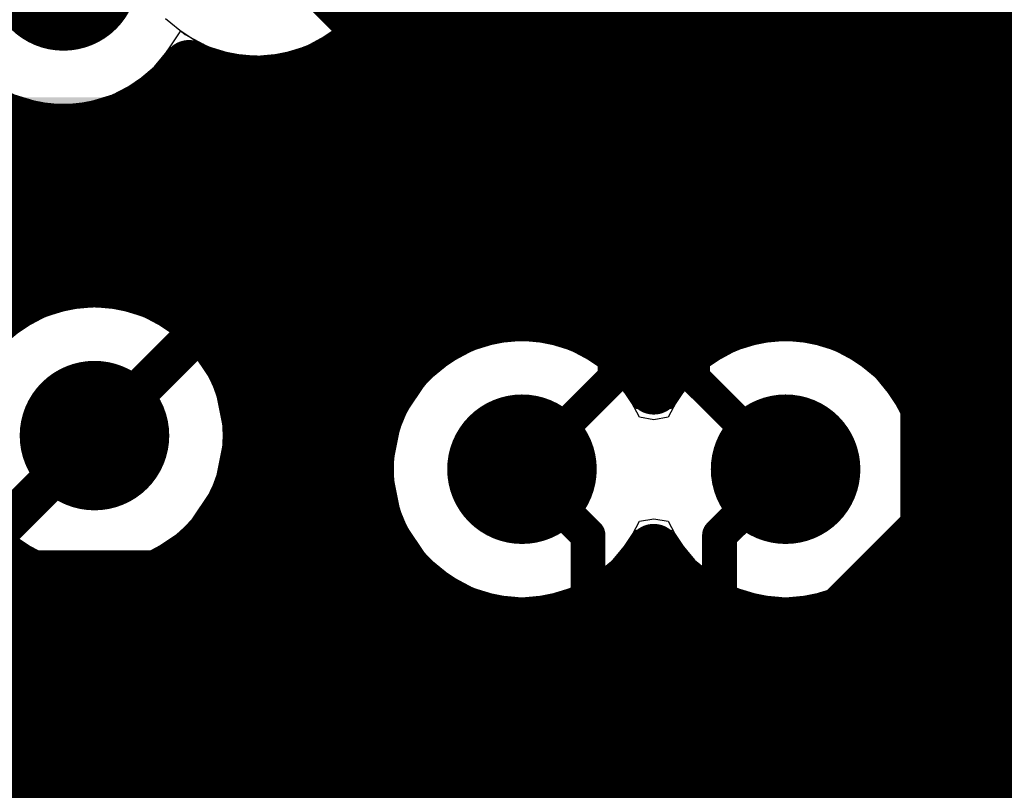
# Model space of a CAD drawing. Header units: millimetres. Extents: x 1.27 to 3.86, y 0.66 to 4.7.
# Tile 71 of 236: x 2.78 to 2.92, y 2.14 to 2.25. Entities that reach past the tile are written whole.
import ezdxf

# ---------------------------------------------------------------- set-up
doc = ezdxf.new("R2010")
doc.units = ezdxf.units.MM
doc.header["$MEASUREMENT"] = 0
for name, color, linetype in [('BottomLayer', 5, 'Continuous'), ('MidLayer1', 16, 'Continuous'), ('MidLayer2', 76, 'Continuous'), ('MidLayer3', 90, 'Continuous'), ('MidLayer4', 156, 'Continuous'), ('MidLayer5', 130, 'Continuous'), ('MidLayer6', 216, 'Continuous'), ('MultiLayer', 9, 'Continuous'), ('TopLayer', 1, 'Continuous'), ('ViaHoleLayer', 16, 'Continuous')]:
    doc.layers.add(name, color=color, linetype=linetype)

# ---------------------------------------------------------------- blocks, each defined once
blk = doc.blocks.new('0402L_58')
at = {"layer": 'TopLayer'}
for points in [[(-0.00787, -0.00984), (-0.00787, 0.00984), (-0.0315, -0.00984), (-0.0315, 0.00984)], [(0.0315, -0.00984), (0.0315, 0.00984), (0.00787, -0.00984), (0.00787, 0.00984)]]:
    blk.add_solid(points, dxfattribs=at)
blk = doc.blocks.new('S______QSH_030_01_X_D_A_B_102')
at = {"layer": 'BottomLayer'}
for points in [[(0.15748, 0.00435), (0.15748, 0.01533), (0.06811, 0.00435), (0.06811, 0.01533)], [(0.15748, -0.01533), (0.15748, -0.00435), (0.06811, -0.01533), (0.06811, -0.00435)], [(0.15748, -0.03502), (0.15748, -0.02404), (0.06811, -0.03502), (0.06811, -0.02404)], [(0.00846, -0.21752), (0.00846, -0.03248), (-0.00846, -0.21752), (-0.00846, -0.03248)], [(0.15748, -0.0547), (0.15748, -0.04372), (0.06811, -0.0547), (0.06811, -0.04372)], [(0.15748, -0.07439), (0.15748, -0.06341), (0.06811, -0.07439), (0.06811, -0.06341)], [(0.15748, -0.09407), (0.15748, -0.08309), (0.06811, -0.09407), (0.06811, -0.08309)], [(0.15748, -0.11376), (0.15748, -0.10278), (0.06811, -0.11376), (0.06811, -0.10278)], [(0.15748, -0.13344), (0.15748, -0.12246), (0.06811, -0.13344), (0.06811, -0.12246)]]:
    blk.add_solid(points, dxfattribs=at)

msp = doc.modelspace()

# ---------------------------------------------------------------- linework, layer by layer
at = {"layer": 'BottomLayer'}
for points, const_width in [([(2.78445, 2.26134), (2.78445, 2.28508)], 0.015), ([(2.67145, 2.23471), (2.78674, 2.23471)], 0.015), ([(2.77228, 2.17614), (2.78861, 2.19247)], 0.006), ([(2.85263, 2.18743), (2.86253, 2.17753)], 0.0052), ([(2.88221, 2.17753), (2.89211, 2.18743)], 0.0052), ([(2.86253, 2.12192), (2.86253, 2.17753)], 0.0052), ([(2.88221, 2.12192), (2.88221, 2.17753)], 0.0052)]:
    msp.add_lwpolyline(points, dxfattribs=dict(at, const_width=const_width))
for points, const_width in [([(2.77836, 2.26134, 1), (2.78956, 2.26134, 1)], 0.0112), ([(2.7807, 2.26134, 1), (2.7882, 2.26134, 1)], 0.0075), ([(2.78299, 2.23471, 1), (2.79049, 2.23471, 1)], 0.0075), ([(2.78301, 2.19247, 1), (2.79421, 2.19247, 1)], 0.0112), ([(2.84703, 2.18743, 1), (2.85823, 2.18743, 1)], 0.0112), ([(2.88651, 2.18743, 1), (2.89771, 2.18743, 1)], 0.0112), ([(2.8145, 2.18697, 1), (2.8257, 2.18697, 1)], 0.0112), ([(2.78711, 2.19247, 1), (2.79011, 2.19247, 1)], 0.003), ([(2.85133, 2.18743, 1), (2.85393, 2.18743, 1)], 0.0026), ([(2.89081, 2.18743, 1), (2.89341, 2.18743, 1)], 0.0026), ([(2.86123, 2.17753, 1), (2.86383, 2.17753, 1)], 0.0026), ([(2.86123, 2.17753, 1), (2.86383, 2.17753, 1)], 0.0026), ([(2.88091, 2.17753, 1), (2.88351, 2.17753, 1)], 0.0026), ([(2.88091, 2.17753, 1), (2.88351, 2.17753, 1)], 0.0026)]:
    msp.add_lwpolyline(points, format="xyb", close=True, dxfattribs=dict(at, const_width=const_width))
at = {"layer": 'MidLayer1', "const_width": 0.008}
for points in [[(2.84, 2.20689), (2.84, 2.27647)], [(2.885, 2.20951), (2.885, 2.27626)], [(2.89, 2.21053), (2.89, 2.27549)], [(2.895, 2.21045), (2.895, 2.26828)], [(2.845, 2.20934), (2.845, 2.26682)], [(2.88, 2.20722), (2.88, 2.26676)], [(2.925, 2.06266), (2.925, 2.2662)], [(2.9, 2.20925), (2.9, 2.26456)], [(2.85, 2.21048), (2.85, 2.26249)], [(2.875, 2.2031), (2.875, 2.26246)], [(2.905, 2.20672), (2.905, 2.26252)], [(2.92, 2.06532), (2.92, 2.26339)], [(2.835, 2.20251), (2.835, 2.26154)], [(2.91, 2.2022), (2.91, 2.2617)], [(2.915, 2.1912), (2.915, 2.26198)], [(2.855, 2.21051), (2.855, 2.26007)], [(2.87, 2.20281), (2.87, 2.26005)], [(2.86, 2.20943), (2.86, 2.25895)], [(2.865, 2.20706), (2.865, 2.25895)], [(2.83169, 2.255), (3.16008, 2.255)], [(2.83, 2.19254), (2.83, 2.25292)], [(2.82676, 2.25), (3.16417, 2.25)], [(2.825, 2.06542), (2.825, 2.24881)], [(2.805, 2.20889), (2.805, 2.24679)], [(2.82, 2.06284), (2.82, 2.24652)], [(2.80043, 2.245), (3.17269, 2.245)], [(2.81, 2.20146), (2.81, 2.24559)], [(2.815, 2.05823), (2.815, 2.2455)], [(2.8, 2.21268), (2.8, 2.24457)], [(2.795, 2.21478), (2.795, 2.24093)], [(2.41649, 2.24), (2.77486, 2.24)], [(2.775, 2.21126), (2.775, 2.23994)], [(2.79, 2.21563), (2.79, 2.23894)], [(2.79307, 2.24), (3.54716, 2.24)], [(2.78, 2.21402), (2.78, 2.23848)], [(2.785, 2.21539), (2.785, 2.23816)], [(2.42415, 2.235), (3.55024, 2.235)], [(2.42801, 2.23), (3.55583, 2.23)], [(2.6847, 2.225), (3.57235, 2.225)], [(2.69251, 2.22), (3.56947, 2.22)], [(2.74809, 2.215), (2.78306, 2.215)], [(2.79416, 2.215), (2.96537, 2.215)], [(2.80381, 2.21), (2.84726, 2.21)], [(2.858, 2.21), (2.88674, 2.21)], [(2.89748, 2.21), (2.95559, 2.21)], [(2.80814, 2.205), (2.83748, 2.205)], [(2.86778, 2.205), (2.87696, 2.205)], [(2.90726, 2.205), (2.95124, 2.205)], [(2.81055, 2.2), (2.83313, 2.2)], [(2.91161, 2.2), (2.94881, 2.2)], [(2.81167, 2.195), (2.8307, 2.195)], [(2.91404, 2.195), (2.94768, 2.195)], [(2.81168, 2.19), (2.82957, 2.19)], [(2.91516, 2.19), (2.94767, 2.19)], [(2.81057, 2.185), (2.82956, 2.185)], [(2.91518, 2.185), (2.94876, 2.185)], [(2.81, 2.06004), (2.81, 2.18349)], [(2.915, 2.06662), (2.915, 2.18366)], [(2.83, 2.06666), (2.83, 2.18232)], [(2.80817, 2.18), (2.83065, 2.18)], [(2.91409, 2.18), (2.95115, 2.18)], [(2.805, 2.06385), (2.805, 2.17605)], [(2.80387, 2.175), (2.83304, 2.175)], [(2.9117, 2.175), (2.95543, 2.175)], [(2.775, 2.05756), (2.775, 2.17368)], [(2.91, 2.0668), (2.91, 2.17266)], [(2.8, 2.06595), (2.8, 2.17226)], [(2.835, 2.06678), (2.835, 2.17235)], [(2.87, 2.03594), (2.87, 2.17205)], [(2.875, 2.03594), (2.875, 2.17176)], [(2.53412, 2.17), (2.78285, 2.17)], [(2.78, 2.06247), (2.78, 2.17093)], [(2.785, 2.06522), (2.785, 2.16956)], [(2.79437, 2.17), (2.83732, 2.17)], [(2.795, 2.06681), (2.795, 2.17017)], [(2.86794, 2.17), (2.8768, 2.17)], [(2.90742, 2.17), (2.96481, 2.17)], [(2.79, 2.06658), (2.79, 2.16931)], [(2.905, 2.06587), (2.905, 2.16814)], [(2.84, 2.06579), (2.84, 2.16797)], [(2.865, 2.03594), (2.865, 2.1678)], [(2.88, 2.03594), (2.88, 2.16764)], [(2.845, 2.06355), (2.845, 2.16552)], [(2.86, 2.03594), (2.86, 2.16543)], [(2.885, 2.03594), (2.885, 2.16535)], [(2.9, 2.0637), (2.9, 2.16561)], [(2.54243, 2.165), (2.8467, 2.165)], [(2.85, 2.0595), (2.85, 2.16438)], [(2.855, 2.05118), (2.855, 2.16435)], [(2.85856, 2.165), (2.88618, 2.165)], [(2.89, 2.0519), (2.89, 2.16433)], [(2.895, 2.05978), (2.895, 2.16441)], [(2.89804, 2.165), (3.28104, 2.165)], [(2.54797, 2.16), (3.27551, 2.16)], [(2.55201, 2.155), (3.27146, 2.155)], [(2.55502, 2.15), (3.26845, 2.15)], [(2.55723, 2.145), (3.26625, 2.145)], [(2.55875, 2.14), (3.26473, 2.14)]]:
    msp.add_lwpolyline(points, dxfattribs=at)
at = {"layer": 'MidLayer1'}
for points, const_width in [([(2.77836, 2.26134, 1), (2.78956, 2.26134, 1)], 0.0112), ([(2.82969, 2.255, 1), (2.83369, 2.255, 1)], 0.004), ([(2.828, 2.25292, 1), (2.832, 2.25292, 1)], 0.004), ([(2.82476, 2.25, 1), (2.82876, 2.25, 1)], 0.004), ([(2.80076, 2.24774, 1), (2.80476, 2.24774, 1)], 0.004), ([(2.80076, 2.24774, 1), (2.80476, 2.24774, 1)], 0.004), ([(2.823, 2.24881, 1), (2.827, 2.24881, 1)], 0.004), ([(2.803, 2.24679, 1), (2.807, 2.24679, 1)], 0.004), ([(2.818, 2.24652, 1), (2.822, 2.24652, 1)], 0.004), ([(2.79843, 2.245, 1), (2.80243, 2.245, 1)], 0.004), ([(2.808, 2.24559, 1), (2.812, 2.24559, 1)], 0.004), ([(2.813, 2.2455, 1), (2.817, 2.2455, 1)], 0.004), ([(2.798, 2.24457, 1), (2.802, 2.24457, 1)], 0.004), ([(2.793, 2.24093, 1), (2.797, 2.24093, 1)], 0.004), ([(2.77286, 2.24, 1), (2.77686, 2.24, 1)], 0.004), ([(2.773, 2.23994, 1), (2.777, 2.23994, 1)], 0.004), ([(2.788, 2.23894, 1), (2.792, 2.23894, 1)], 0.004), ([(2.79107, 2.24, 1), (2.79507, 2.24, 1)], 0.004), ([(2.778, 2.23848, 1), (2.782, 2.23848, 1)], 0.004), ([(2.783, 2.23816, 1), (2.787, 2.23816, 1)], 0.004), ([(2.81181, 2.19247, 1), (2.76541, 2.19247, 1)], 0.008), ([(2.783, 2.21539, 1), (2.787, 2.21539, 1)], 0.004), ([(2.788, 2.21563, 1), (2.792, 2.21563, 1)], 0.004), ([(2.778, 2.21402, 1), (2.782, 2.21402, 1)], 0.004), ([(2.78106, 2.215, 1), (2.78506, 2.215, 1)], 0.004), ([(2.79216, 2.215, 1), (2.79616, 2.215, 1)], 0.004), ([(2.793, 2.21478, 1), (2.797, 2.21478, 1)], 0.004), ([(2.798, 2.21268, 1), (2.802, 2.21268, 1)], 0.004), ([(2.773, 2.21126, 1), (2.777, 2.21126, 1)], 0.004), ([(2.80181, 2.21, 1), (2.80581, 2.21, 1)], 0.004), ([(2.843, 2.20934, 1), (2.847, 2.20934, 1)], 0.004), ([(2.84526, 2.21, 1), (2.84926, 2.21, 1)], 0.004), ([(2.848, 2.21048, 1), (2.852, 2.21048, 1)], 0.004), ([(2.853, 2.21051, 1), (2.857, 2.21051, 1)], 0.004), ([(2.856, 2.21, 1), (2.86, 2.21, 1)], 0.004), ([(2.858, 2.20943, 1), (2.862, 2.20943, 1)], 0.004), ([(2.883, 2.20951, 1), (2.887, 2.20951, 1)], 0.004), ([(2.88474, 2.21, 1), (2.88874, 2.21, 1)], 0.004), ([(2.888, 2.21053, 1), (2.892, 2.21053, 1)], 0.004), ([(2.893, 2.21045, 1), (2.897, 2.21045, 1)], 0.004), ([(2.89548, 2.21, 1), (2.89948, 2.21, 1)], 0.004), ([(2.803, 2.20889, 1), (2.807, 2.20889, 1)], 0.004), ([(2.898, 2.20925, 1), (2.902, 2.20925, 1)], 0.004), ([(2.838, 2.20689, 1), (2.842, 2.20689, 1)], 0.004), ([(2.863, 2.20706, 1), (2.867, 2.20706, 1)], 0.004), ([(2.878, 2.20722, 1), (2.882, 2.20722, 1)], 0.004), ([(2.903, 2.20672, 1), (2.907, 2.20672, 1)], 0.004), ([(2.80614, 2.205, 1), (2.81014, 2.205, 1)], 0.004), ([(2.83548, 2.205, 1), (2.83948, 2.205, 1)], 0.004), ([(2.86578, 2.205, 1), (2.86978, 2.205, 1)], 0.004), ([(2.87496, 2.205, 1), (2.87896, 2.205, 1)], 0.004), ([(2.90526, 2.205, 1), (2.90926, 2.205, 1)], 0.004), ([(2.833, 2.20251, 1), (2.837, 2.20251, 1)], 0.004), ([(2.868, 2.20281, 1), (2.872, 2.20281, 1)], 0.004), ([(2.873, 2.2031, 1), (2.877, 2.2031, 1)], 0.004), ([(2.908, 2.2022, 1), (2.912, 2.2022, 1)], 0.004), ([(2.808, 2.20146, 1), (2.812, 2.20146, 1)], 0.004), ([(2.78301, 2.19247, 1), (2.79421, 2.19247, 1)], 0.0112), ([(2.80855, 2.2, 1), (2.81255, 2.2, 1)], 0.004), ([(2.83113, 2.2, 1), (2.83513, 2.2, 1)], 0.004), ([(2.87037, 2.19962, 1), (2.87437, 2.19962, 1)], 0.004), ([(2.87037, 2.19962, 1), (2.87437, 2.19962, 1)], 0.004), ([(2.90961, 2.2, 1), (2.91361, 2.2, 1)], 0.004), ([(2.80967, 2.195, 1), (2.81367, 2.195, 1)], 0.004), ([(2.8287, 2.195, 1), (2.8327, 2.195, 1)], 0.004), ([(2.84703, 2.18743, 1), (2.85823, 2.18743, 1)], 0.0112), ([(2.88651, 2.18743, 1), (2.89771, 2.18743, 1)], 0.0112), ([(2.91204, 2.195, 1), (2.91604, 2.195, 1)], 0.004), ([(2.8145, 2.18697, 1), (2.8257, 2.18697, 1)], 0.0112), ([(2.80981, 2.19247, 1), (2.81381, 2.19247, 1)], 0.004), ([(2.828, 2.19254, 1), (2.832, 2.19254, 1)], 0.004), ([(2.913, 2.1912, 1), (2.917, 2.1912, 1)], 0.004), ([(2.80968, 2.19, 1), (2.81368, 2.19, 1)], 0.004), ([(2.82757, 2.19, 1), (2.83157, 2.19, 1)], 0.004), ([(2.91316, 2.19, 1), (2.91716, 2.19, 1)], 0.004), ([(2.91331, 2.18743, 1), (2.91731, 2.18743, 1)], 0.004), ([(2.91331, 2.18743, 1), (2.91731, 2.18743, 1)], 0.004), ([(2.80857, 2.185, 1), (2.81257, 2.185, 1)], 0.004), ([(2.82756, 2.185, 1), (2.83156, 2.185, 1)], 0.004), ([(2.91318, 2.185, 1), (2.91718, 2.185, 1)], 0.004), ([(2.808, 2.18349, 1), (2.812, 2.18349, 1)], 0.004), ([(2.913, 2.18366, 1), (2.917, 2.18366, 1)], 0.004), ([(2.828, 2.18232, 1), (2.832, 2.18232, 1)], 0.004), ([(2.80617, 2.18, 1), (2.81017, 2.18, 1)], 0.004), ([(2.82865, 2.18, 1), (2.83265, 2.18, 1)], 0.004), ([(2.91209, 2.18, 1), (2.91609, 2.18, 1)], 0.004), ([(2.803, 2.17605, 1), (2.807, 2.17605, 1)], 0.004), ([(2.80187, 2.175, 1), (2.80587, 2.175, 1)], 0.004), ([(2.83104, 2.175, 1), (2.83504, 2.175, 1)], 0.004), ([(2.87037, 2.17524, 1), (2.87437, 2.17524, 1)], 0.004), ([(2.87037, 2.17524, 1), (2.87437, 2.17524, 1)], 0.004), ([(2.9097, 2.175, 1), (2.9137, 2.175, 1)], 0.004), ([(2.773, 2.17368, 1), (2.777, 2.17368, 1)], 0.004), ([(2.908, 2.17266, 1), (2.912, 2.17266, 1)], 0.004), ([(2.798, 2.17226, 1), (2.802, 2.17226, 1)], 0.004), ([(2.833, 2.17235, 1), (2.837, 2.17235, 1)], 0.004), ([(2.868, 2.17205, 1), (2.872, 2.17205, 1)], 0.004), ([(2.873, 2.17176, 1), (2.877, 2.17176, 1)], 0.004), ([(2.778, 2.17093, 1), (2.782, 2.17093, 1)], 0.004), ([(2.78085, 2.17, 1), (2.78485, 2.17, 1)], 0.004), ([(2.783, 2.16956, 1), (2.787, 2.16956, 1)], 0.004), ([(2.79237, 2.17, 1), (2.79637, 2.17, 1)], 0.004), ([(2.793, 2.17017, 1), (2.797, 2.17017, 1)], 0.004), ([(2.83532, 2.17, 1), (2.83932, 2.17, 1)], 0.004), ([(2.86594, 2.17, 1), (2.86994, 2.17, 1)], 0.004), ([(2.8748, 2.17, 1), (2.8788, 2.17, 1)], 0.004), ([(2.90542, 2.17, 1), (2.90942, 2.17, 1)], 0.004), ([(2.788, 2.16931, 1), (2.792, 2.16931, 1)], 0.004), ([(2.903, 2.16814, 1), (2.907, 2.16814, 1)], 0.004), ([(2.838, 2.16797, 1), (2.842, 2.16797, 1)], 0.004), ([(2.863, 2.1678, 1), (2.867, 2.1678, 1)], 0.004), ([(2.878, 2.16764, 1), (2.882, 2.16764, 1)], 0.004), ([(2.843, 2.16552, 1), (2.847, 2.16552, 1)], 0.004), ([(2.858, 2.16543, 1), (2.862, 2.16543, 1)], 0.004), ([(2.883, 2.16535, 1), (2.887, 2.16535, 1)], 0.004), ([(2.898, 2.16561, 1), (2.902, 2.16561, 1)], 0.004), ([(2.8447, 2.165, 1), (2.8487, 2.165, 1)], 0.004), ([(2.848, 2.16438, 1), (2.852, 2.16438, 1)], 0.004), ([(2.853, 2.16435, 1), (2.857, 2.16435, 1)], 0.004), ([(2.85656, 2.165, 1), (2.86056, 2.165, 1)], 0.004), ([(2.88418, 2.165, 1), (2.88818, 2.165, 1)], 0.004), ([(2.888, 2.16433, 1), (2.892, 2.16433, 1)], 0.004), ([(2.893, 2.16441, 1), (2.897, 2.16441, 1)], 0.004), ([(2.89604, 2.165, 1), (2.90004, 2.165, 1)], 0.004)]:
    msp.add_lwpolyline(points, format="xyb", close=True, dxfattribs=dict(at, const_width=const_width))
at = {"layer": 'MidLayer1', "const_width": 0.008}
for points in [[(2.8361, 2.2686, -0.553887), (2.80276, 2.24774)], [(2.80276, 2.24774, -0.642497), (2.76138, 2.25603)], [(2.87237, 2.17524, -3.522235), (2.87237, 2.19962)], [(2.87237, 2.19962, -0.755611), (2.91531, 2.18743)], [(2.91531, 2.18743, -0.755611), (2.87237, 2.17524)]]:
    msp.add_lwpolyline(points, format="xyb", dxfattribs=at)
at = {"layer": 'MidLayer2', "const_width": 0.0112}
for points in [[(2.77836, 2.26134, 1), (2.78956, 2.26134, 1)], [(2.78301, 2.19247, 1), (2.79421, 2.19247, 1)], [(2.84703, 2.18743, 1), (2.85823, 2.18743, 1)], [(2.88651, 2.18743, 1), (2.89771, 2.18743, 1)], [(2.8145, 2.18697, 1), (2.8257, 2.18697, 1)]]:
    msp.add_lwpolyline(points, format="xyb", close=True, dxfattribs=at)
at = {"layer": 'MidLayer2'}
for points, const_width in [([(2.76899, 2.23611), (3.05051, 2.23611)], 0.006), ([(2.73243, 2.22211), (3.04, 2.22211)], 0.01), ([(2.66948, 2.14701), (2.92924, 2.14701)], 0.0048)]:
    msp.add_lwpolyline(points, dxfattribs=dict(at, const_width=const_width))
at = {"layer": 'MidLayer3'}
for p, q in [((2.82362, 2.25256), (2.82654, 2.25496)), ((2.82029, 2.25078), (2.82362, 2.25256)), ((2.7976, 2.2477), (2.8, 2.25062)), ((2.8, 2.25062), (2.80482, 2.25115)), ((2.80482, 2.25115), (2.80552, 2.25078)), ((2.80552, 2.25078), (2.80914, 2.24968)), ((2.81667, 2.24968), (2.82029, 2.25078)), ((2.80914, 2.24968), (2.8129, 2.24931)), ((2.8129, 2.24931), (2.81667, 2.24968)), ((2.79468, 2.2453), (2.7976, 2.2477)), ((2.79135, 2.24351), (2.79468, 2.2453)), ((2.77658, 2.24351), (2.7802, 2.24242)), ((2.78773, 2.24242), (2.79135, 2.24351)), ((2.86381, 2.24329), (2.86186, 2.24248)), ((2.8659, 2.24356), (2.86381, 2.24329)), ((2.96637, 2.24356), (2.8659, 2.24356)), ((2.7802, 2.24242), (2.78396, 2.24205)), ((2.78396, 2.24205), (2.78773, 2.24242)), ((2.86186, 2.24248), (2.86019, 2.2412)), ((2.86019, 2.2412), (2.83552, 2.21653)), ((2.84123, 2.21082), (2.8659, 2.2355)), ((2.8659, 2.2355), (2.96972, 2.2355)), ((2.83531, 2.21626), (2.83506, 2.21602)), ((2.83552, 2.21653), (2.83531, 2.21626)), ((2.83424, 2.21486), (2.83411, 2.21454)), ((2.83467, 2.21542), (2.83424, 2.21486)), ((2.83506, 2.21602), (2.83467, 2.21542)), ((2.8337, 2.21357), (2.83343, 2.21291)), ((2.83392, 2.21425), (2.8337, 2.21357)), ((2.83411, 2.21454), (2.83392, 2.21425)), ((2.83328, 2.21224), (2.83325, 2.21153)), ((2.83339, 2.21257), (2.83328, 2.21224)), ((2.83343, 2.21291), (2.83339, 2.21257)), ((2.78485, 2.2114), (2.78123, 2.2103)), ((2.78861, 2.21177), (2.78485, 2.2114)), ((2.79237, 2.2114), (2.78861, 2.21177)), ((2.79599, 2.2103), (2.79237, 2.2114)), ((2.83325, 2.21153), (2.83316, 2.21082)), ((2.83316, 2.21082), (2.8332, 2.21048)), ((2.8332, 2.21048), (2.83319, 2.21014)), ((2.84154, 2.20713), (2.84123, 2.21082)), ((2.78123, 2.2103), (2.77789, 2.20851)), ((2.79933, 2.20851), (2.79599, 2.2103)), ((2.83319, 2.21014), (2.8335, 2.20645)), ((2.77789, 2.20851), (2.77497, 2.20612)), ((2.80225, 2.20612), (2.79933, 2.20851)), ((2.80465, 2.20319), (2.80225, 2.20612)), ((2.8201, 2.20626), (2.81634, 2.20589)), ((2.82387, 2.20589), (2.8201, 2.20626)), ((2.8335, 2.20645), (2.83362, 2.20588)), ((2.84504, 2.20514), (2.84154, 2.20713)), ((2.84887, 2.20635), (2.84525, 2.20525)), ((2.85263, 2.20672), (2.84887, 2.20635)), ((2.85639, 2.20635), (2.85263, 2.20672)), ((2.86001, 2.20525), (2.85639, 2.20635)), ((2.88834, 2.20635), (2.88472, 2.20525)), ((2.89211, 2.20672), (2.88834, 2.20635)), ((2.89587, 2.20635), (2.89211, 2.20672)), ((2.89949, 2.20525), (2.89587, 2.20635)), ((2.81272, 2.20479), (2.80938, 2.20301)), ((2.81634, 2.20589), (2.81272, 2.20479)), ((2.82749, 2.20479), (2.82387, 2.20589)), ((2.83009, 2.2034), (2.82749, 2.20479)), ((2.83323, 2.20531), (2.83217, 2.2043)), ((2.83362, 2.20588), (2.83323, 2.20531)), ((2.84525, 2.20525), (2.84504, 2.20514)), ((2.86335, 2.20347), (2.86001, 2.20525)), ((2.88472, 2.20525), (2.88139, 2.20347)), ((2.90283, 2.20347), (2.89949, 2.20525)), ((2.80932, 2.20295), (2.80465, 2.20319)), ((2.80938, 2.20301), (2.80932, 2.20295)), ((2.83217, 2.2043), (2.83009, 2.2034)), ((2.86627, 2.20107), (2.86335, 2.20347)), ((2.88139, 2.20347), (2.87847, 2.20107)), ((2.90575, 2.20107), (2.90283, 2.20347)), ((2.86867, 2.19815), (2.86627, 2.20107)), ((2.87847, 2.20107), (2.87607, 2.19815)), ((2.90815, 2.19815), (2.90575, 2.20107)), ((2.87023, 2.19523), (2.86867, 2.19815)), ((2.87607, 2.19815), (2.87451, 2.19523)), ((2.90993, 2.19481), (2.90815, 2.19815)), ((2.87237, 2.19485), (2.87023, 2.19523)), ((2.87451, 2.19523), (2.87237, 2.19485)), ((2.91103, 2.19119), (2.90993, 2.19481)), ((2.9114, 2.18743), (2.91103, 2.19119)), ((2.91103, 2.18367), (2.9114, 2.18743)), ((2.90993, 2.18005), (2.91103, 2.18367)), ((2.86867, 2.17671), (2.87023, 2.17963)), ((2.87023, 2.17963), (2.87237, 2.18001)), ((2.87237, 2.18001), (2.87451, 2.17963)), ((2.87451, 2.17963), (2.87607, 2.17671)), ((2.90815, 2.17671), (2.90993, 2.18005)), ((2.77497, 2.17883), (2.77789, 2.17643)), ((2.77789, 2.17643), (2.78123, 2.17465)), ((2.79599, 2.17465), (2.79933, 2.17643)), ((2.79933, 2.17643), (2.7994, 2.17649)), ((2.7994, 2.17649), (2.80406, 2.17625)), ((2.86627, 2.17379), (2.86867, 2.17671)), ((2.87607, 2.17671), (2.87847, 2.17379)), ((2.90575, 2.17379), (2.90815, 2.17671)), ((2.80406, 2.17625), (2.80646, 2.17332)), ((2.78123, 2.17465), (2.78485, 2.17355)), ((2.78485, 2.17355), (2.78861, 2.17318)), ((2.78861, 2.17318), (2.79237, 2.17355)), ((2.79237, 2.17355), (2.79599, 2.17465)), ((2.86335, 2.17139), (2.86627, 2.17379)), ((2.87847, 2.17379), (2.88139, 2.17139)), ((2.90283, 2.17139), (2.90575, 2.17379)), ((2.80646, 2.17332), (2.80938, 2.17092)), ((2.80938, 2.17092), (2.81272, 2.16914)), ((2.86001, 2.16961), (2.86335, 2.17139)), ((2.88139, 2.17139), (2.88472, 2.16961)), ((2.89949, 2.16961), (2.90283, 2.17139)), ((2.81272, 2.16914), (2.81634, 2.16804)), ((2.82387, 2.16804), (2.82749, 2.16914)), ((2.82749, 2.16914), (2.82858, 2.16972)), ((2.82858, 2.16972), (2.82975, 2.1694)), ((2.82975, 2.1694), (2.83097, 2.16858)), ((2.84042, 2.16765), (2.84442, 2.17005)), ((2.84442, 2.17005), (2.84525, 2.16961)), ((2.84525, 2.16961), (2.84887, 2.16851)), ((2.85639, 2.16851), (2.86001, 2.16961)), ((2.88472, 2.16961), (2.88834, 2.16851)), ((2.89587, 2.16851), (2.89949, 2.16961)), ((2.81634, 2.16804), (2.8201, 2.16767)), ((2.8201, 2.16767), (2.82387, 2.16804)), ((2.83097, 2.16858), (2.83235, 2.1672)), ((2.84042, 2.06149), (2.84042, 2.16765)), ((2.84887, 2.16851), (2.85263, 2.16814)), ((2.85263, 2.16814), (2.85639, 2.16851)), ((2.88834, 2.16851), (2.89211, 2.16814)), ((2.89211, 2.16814), (2.89587, 2.16851)), ((2.83235, 2.1672), (2.83235, 2.06288))]:
    msp.add_line(p, q, dxfattribs=at)
at = {"layer": 'MidLayer3', "const_width": 0.0112}
for points in [[(2.77836, 2.26134, 1), (2.78956, 2.26134, 1)], [(2.78301, 2.19247, 1), (2.79421, 2.19247, 1)], [(2.84703, 2.18743, 1), (2.85823, 2.18743, 1)], [(2.88651, 2.18743, 1), (2.89771, 2.18743, 1)], [(2.8145, 2.18697, 1), (2.8257, 2.18697, 1)]]:
    msp.add_lwpolyline(points, format="xyb", close=True, dxfattribs=at)
at = {"layer": 'MidLayer4'}
for p, q in [((2.82674, 2.25476), (2.83099, 2.26111)), ((2.82039, 2.25052), (2.82674, 2.25476)), ((2.79781, 2.2475), (2.80155, 2.2531)), ((2.80155, 2.2531), (2.80541, 2.25052)), ((2.80541, 2.25052), (2.8129, 2.24903)), ((2.8129, 2.24903), (2.82039, 2.25052)), ((2.79145, 2.24325), (2.79781, 2.2475)), ((2.77647, 2.24325), (2.78396, 2.24176)), ((2.78396, 2.24176), (2.79145, 2.24325)), ((2.78861, 2.21205), (2.78112, 2.21056)), ((2.7961, 2.21056), (2.78861, 2.21205)), ((2.78112, 2.21056), (2.77477, 2.20632)), ((2.80245, 2.20632), (2.7961, 2.21056)), ((2.8067, 2.19996), (2.80245, 2.20632)), ((2.85263, 2.20701), (2.84514, 2.20552)), ((2.86012, 2.20552), (2.85263, 2.20701)), ((2.89211, 2.20701), (2.88462, 2.20552)), ((2.8996, 2.20552), (2.89211, 2.20701)), ((2.84514, 2.20552), (2.83879, 2.20127)), ((2.86647, 2.20127), (2.86012, 2.20552)), ((2.88462, 2.20552), (2.87827, 2.20127)), ((2.90595, 2.20127), (2.8996, 2.20552)), ((2.83879, 2.20127), (2.83454, 2.19492)), ((2.86959, 2.19661), (2.86647, 2.20127)), ((2.87827, 2.20127), (2.87515, 2.19661)), ((2.91019, 2.19492), (2.90595, 2.20127)), ((2.80819, 2.19247), (2.8067, 2.19996)), ((2.86976, 2.19654), (2.86959, 2.19661)), ((2.87498, 2.19654), (2.86976, 2.19654)), ((2.87515, 2.19661), (2.87498, 2.19654)), ((2.83454, 2.19492), (2.83305, 2.18743)), ((2.91168, 2.18743), (2.91019, 2.19492)), ((2.8067, 2.18498), (2.80819, 2.19247)), ((2.83305, 2.18743), (2.83454, 2.17994)), ((2.91019, 2.17994), (2.91168, 2.18743)), ((2.80245, 2.17863), (2.8067, 2.18498)), ((2.83454, 2.17994), (2.83879, 2.17359)), ((2.90595, 2.17359), (2.91019, 2.17994)), ((2.77477, 2.17863), (2.78112, 2.17439)), ((2.7961, 2.17439), (2.80245, 2.17863)), ((2.86647, 2.17359), (2.86959, 2.17825)), ((2.86959, 2.17825), (2.86976, 2.17832)), ((2.86976, 2.17832), (2.87498, 2.17832)), ((2.87498, 2.17832), (2.87515, 2.17825)), ((2.87515, 2.17825), (2.87827, 2.17359)), ((2.78112, 2.17439), (2.78861, 2.1729)), ((2.78861, 2.1729), (2.7961, 2.17439)), ((2.83879, 2.17359), (2.84514, 2.16934)), ((2.86012, 2.16934), (2.86647, 2.17359)), ((2.87827, 2.17359), (2.88462, 2.16934)), ((2.8996, 2.16934), (2.90595, 2.17359)), ((2.84514, 2.16934), (2.85263, 2.16785)), ((2.85263, 2.16785), (2.86012, 2.16934)), ((2.88462, 2.16934), (2.89211, 2.16785)), ((2.89211, 2.16785), (2.8996, 2.16934))]:
    msp.add_line(p, q, dxfattribs=at)
at = {"layer": 'MidLayer4', "const_width": 0.0112}
for points in [[(2.77836, 2.26134, 1), (2.78956, 2.26134, 1)], [(2.78301, 2.19247, 1), (2.79421, 2.19247, 1)], [(2.84703, 2.18743, 1), (2.85823, 2.18743, 1)], [(2.88651, 2.18743, 1), (2.89771, 2.18743, 1)], [(2.8145, 2.18697, 1), (2.8257, 2.18697, 1)]]:
    msp.add_lwpolyline(points, format="xyb", close=True, dxfattribs=at)
at = {"layer": 'MidLayer5'}
for p, q in [((2.92015, 2.17122), (2.92192, 2.17352)), ((2.92192, 2.17352), (2.92242, 2.17473)), ((2.92242, 2.17473), (2.93277, 2.17473)), ((2.90395, 2.15501), (2.92015, 2.17122)), ((2.73215, 2.16118), (2.79327, 2.16118)), ((2.79327, 2.16118), (2.79943, 2.15501)), ((2.79943, 2.15501), (2.80173, 2.15325)), ((2.90165, 2.15325), (2.90395, 2.15501)), ((2.80173, 2.15325), (2.80441, 2.15214)), ((2.89897, 2.15214), (2.90165, 2.15325)), ((2.80441, 2.15214), (2.80728, 2.15176)), ((2.80728, 2.15176), (2.8961, 2.15176)), ((2.8961, 2.15176), (2.89897, 2.15214))]:
    msp.add_line(p, q, dxfattribs=at)
for points, const_width in [([(2.77836, 2.26134, 1), (2.78956, 2.26134, 1)], 0.0112), ([(2.82456, 2.24982, 1), (2.82756, 2.24982, 1)], 0.003), ([(2.82456, 2.24982, 1), (2.82756, 2.24982, 1)], 0.003), ([(2.83245, 2.23782, 1), (2.83545, 2.23782, 1)], 0.003), ([(2.83245, 2.23782, 1), (2.83545, 2.23782, 1)], 0.003), ([(2.79769, 2.22294, 1), (2.80069, 2.22294, 1)], 0.003), ([(2.79769, 2.22294, 1), (2.80069, 2.22294, 1)], 0.003), ([(2.91081, 2.20759, 1), (2.91381, 2.20759, 1)], 0.003), ([(2.91081, 2.20759, 1), (2.91381, 2.20759, 1)], 0.003), ([(2.78301, 2.19247, 1), (2.79421, 2.19247, 1)], 0.0112), ([(2.84703, 2.18743, 1), (2.85823, 2.18743, 1)], 0.0112), ([(2.88651, 2.18743, 1), (2.89771, 2.18743, 1)], 0.0112), ([(2.8145, 2.18697, 1), (2.8257, 2.18697, 1)], 0.0112), ([(2.78711, 2.19247, 1), (2.79011, 2.19247, 1)], 0.003), ([(2.91081, 2.17906, 1), (2.91381, 2.17906, 1)], 0.003), ([(2.91081, 2.17906, 1), (2.91381, 2.17906, 1)], 0.003), ([(2.79636, 2.17227, 1), (2.79936, 2.17227, 1)], 0.003), ([(2.79636, 2.17227, 1), (2.79936, 2.17227, 1)], 0.003), ([(2.80578, 2.16286, 1), (2.80878, 2.16286, 1)], 0.003), ([(2.80578, 2.16286, 1), (2.80878, 2.16286, 1)], 0.003), ([(2.8946, 2.16286, 1), (2.8976, 2.16286, 1)], 0.003), ([(2.8946, 2.16286, 1), (2.8976, 2.16286, 1)], 0.003)]:
    msp.add_lwpolyline(points, format="xyb", close=True, dxfattribs=dict(at, const_width=const_width))
at = {"layer": 'MidLayer5', "const_width": 0.006}
for points in [[(2.79919, 2.22294), (2.82606, 2.24982)], [(2.82606, 2.24982), (2.99808, 2.24982)], [(2.78861, 2.19247), (2.83395, 2.23782)], [(2.83395, 2.23782), (3.00305, 2.23782)], [(2.91231, 2.20759), (2.93001, 2.22529)], [(2.76971, 2.22294), (2.79919, 2.22294)], [(2.91231, 2.17906), (2.91231, 2.20759)], [(2.8961, 2.16286), (2.91231, 2.17906)], [(2.73215, 2.17227), (2.79786, 2.17227)], [(2.79786, 2.17227), (2.80728, 2.16286)], [(2.80728, 2.16286), (2.8961, 2.16286)]]:
    msp.add_lwpolyline(points, dxfattribs=at)
at = {"layer": 'MidLayer6'}
for p, q in [((2.79926, 2.25496), (2.80218, 2.25256)), ((2.80218, 2.25256), (2.80552, 2.25078)), ((2.80552, 2.25078), (2.80914, 2.24968)), ((2.80914, 2.24968), (2.8129, 2.24931)), ((2.8129, 2.24931), (2.81618, 2.24963)), ((2.81618, 2.24963), (2.82883, 2.23699)), ((2.82883, 2.23699), (2.83113, 2.23522)), ((2.83113, 2.23522), (2.8338, 2.23412)), ((2.8338, 2.23412), (2.83667, 2.23374)), ((2.83667, 2.23374), (2.86241, 2.23374)), ((2.86241, 2.23374), (2.86433, 2.22912)), ((2.86433, 2.22912), (2.85895, 2.22374)), ((2.85895, 2.22374), (2.85728, 2.22157)), ((2.85728, 2.22157), (2.85624, 2.21904)), ((2.85624, 2.21904), (2.85588, 2.21633)), ((2.85588, 2.21633), (2.85588, 2.20967)), ((2.78485, 2.2114), (2.78123, 2.2103)), ((2.78861, 2.21177), (2.78485, 2.2114)), ((2.79237, 2.2114), (2.78861, 2.21177)), ((2.79599, 2.2103), (2.79237, 2.2114)), ((2.78123, 2.2103), (2.77789, 2.20851)), ((2.79933, 2.20851), (2.79599, 2.2103)), ((2.85588, 2.20967), (2.85263, 2.20672)), ((2.77789, 2.20851), (2.77497, 2.20612)), ((2.80225, 2.20612), (2.79933, 2.20851)), ((2.80465, 2.20319), (2.80225, 2.20612)), ((2.8201, 2.20626), (2.81634, 2.20589)), ((2.82387, 2.20589), (2.8201, 2.20626)), ((2.84887, 2.20635), (2.84525, 2.20525)), ((2.85263, 2.20672), (2.84887, 2.20635)), ((2.81272, 2.20479), (2.81019, 2.20344)), ((2.81634, 2.20589), (2.81272, 2.20479)), ((2.82749, 2.20479), (2.82387, 2.20589)), ((2.83082, 2.20301), (2.82749, 2.20479)), ((2.84525, 2.20525), (2.84191, 2.20347)), ((2.80617, 2.20313), (2.80465, 2.20319)), ((2.81019, 2.20344), (2.80617, 2.20313)), ((2.83374, 2.20061), (2.83082, 2.20301)), ((2.84191, 2.20347), (2.83899, 2.20107)), ((2.83899, 2.20107), (2.83374, 2.20061)), ((2.77497, 2.17883), (2.77789, 2.17643)), ((2.77789, 2.17643), (2.78123, 2.17465)), ((2.79599, 2.17465), (2.79852, 2.176)), ((2.79852, 2.176), (2.80255, 2.17631)), ((2.80255, 2.17631), (2.80406, 2.17625)), ((2.80406, 2.17625), (2.80646, 2.17332)), ((2.78123, 2.17465), (2.78485, 2.17355)), ((2.78485, 2.17355), (2.78861, 2.17318)), ((2.78861, 2.17318), (2.79237, 2.17355)), ((2.79237, 2.17355), (2.79599, 2.17465)), ((2.83374, 2.17332), (2.83899, 2.17379)), ((2.83899, 2.17379), (2.84191, 2.17139)), ((2.80646, 2.17332), (2.80938, 2.17092)), ((2.83082, 2.17092), (2.83374, 2.17332)), ((2.80938, 2.17092), (2.81272, 2.16914)), ((2.82749, 2.16914), (2.83082, 2.17092)), ((2.84191, 2.17139), (2.84525, 2.16961)), ((2.81272, 2.16914), (2.81634, 2.16804)), ((2.82387, 2.16804), (2.82749, 2.16914)), ((2.84525, 2.16961), (2.84887, 2.16851)), ((2.81634, 2.16804), (2.8201, 2.16767)), ((2.8201, 2.16767), (2.82387, 2.16804)), ((2.84887, 2.16851), (2.85152, 2.16825)), ((2.85152, 2.16825), (2.85152, 2.06257))]:
    msp.add_line(p, q, dxfattribs=at)
for points, const_width in [([(2.77836, 2.26134, 1), (2.78956, 2.26134, 1)], 0.0112), ([(2.83517, 2.24483, 1), (2.83817, 2.24483, 1)], 0.003), ([(2.83517, 2.24483, 1), (2.83817, 2.24483, 1)], 0.003), ([(2.88135, 2.2325, 1), (2.88375, 2.2325, 1)], 0.0024), ([(2.88135, 2.2325, 1), (2.88375, 2.2325, 1)], 0.0024), ([(2.88632, 2.2205, 1), (2.88872, 2.2205, 1)], 0.0024), ([(2.88632, 2.2205, 1), (2.88872, 2.2205, 1)], 0.0024), ([(2.86517, 2.21633, 1), (2.86757, 2.21633, 1)], 0.0024), ([(2.86517, 2.21633, 1), (2.86757, 2.21633, 1)], 0.0024), ([(2.87717, 2.21136, 1), (2.87957, 2.21136, 1)], 0.0024), ([(2.87717, 2.21136, 1), (2.87957, 2.21136, 1)], 0.0024), ([(2.78301, 2.19247, 1), (2.79421, 2.19247, 1)], 0.0112), ([(2.86517, 2.20117, 1), (2.86757, 2.20117, 1)], 0.0024), ([(2.86517, 2.20117, 1), (2.86757, 2.20117, 1)], 0.0024), ([(2.87717, 2.20117, 1), (2.87957, 2.20117, 1)], 0.0024), ([(2.87717, 2.20117, 1), (2.87957, 2.20117, 1)], 0.0024), ([(2.84703, 2.18743, 1), (2.85823, 2.18743, 1)], 0.0112), ([(2.88651, 2.18743, 1), (2.89771, 2.18743, 1)], 0.0112), ([(2.8145, 2.18697, 1), (2.8257, 2.18697, 1)], 0.0112), ([(2.85143, 2.18743, 1), (2.85383, 2.18743, 1)], 0.0024), ([(2.89091, 2.18743, 1), (2.89331, 2.18743, 1)], 0.0024)]:
    msp.add_lwpolyline(points, format="xyb", close=True, dxfattribs=dict(at, const_width=const_width))
for points, const_width in [([(2.8129, 2.2686), (2.83667, 2.24483)], 0.006), ([(2.83667, 2.24483), (2.9507, 2.24483)], 0.006), ([(2.86637, 2.21633), (2.88255, 2.2325)], 0.0048), ([(2.88255, 2.2325), (2.97745, 2.2325)], 0.0048), ([(2.87837, 2.21136), (2.88752, 2.2205)], 0.0048), ([(2.88752, 2.2205), (2.98242, 2.2205)], 0.0048), ([(2.86637, 2.20117), (2.86637, 2.21633)], 0.0048), ([(2.87837, 2.20117), (2.87837, 2.21136)], 0.0048), ([(2.85263, 2.18743), (2.86637, 2.20117)], 0.0048), ([(2.87837, 2.20117), (2.89211, 2.18743)], 0.0048)]:
    msp.add_lwpolyline(points, dxfattribs=dict(at, const_width=const_width))
at = {"layer": 'MultiLayer', "const_width": 0.0112}
for points in [[(2.77836, 2.26134, 1), (2.78956, 2.26134, 1)], [(2.78301, 2.19247, 1), (2.79421, 2.19247, 1)], [(2.84703, 2.18743, 1), (2.85823, 2.18743, 1)], [(2.88651, 2.18743, 1), (2.89771, 2.18743, 1)], [(2.8145, 2.18697, 1), (2.8257, 2.18697, 1)]]:
    msp.add_lwpolyline(points, format="xyb", close=True, dxfattribs=at)
at = {"layer": 'TopLayer'}
for p, q in [((2.79926, 2.25496), (2.80218, 2.25256)), ((2.82362, 2.25256), (2.82654, 2.25496)), ((2.80218, 2.25256), (2.80552, 2.25078)), ((2.82029, 2.25078), (2.82362, 2.25256)), ((2.80552, 2.25078), (2.80914, 2.24968)), ((2.81667, 2.24968), (2.82029, 2.25078)), ((2.80914, 2.24968), (2.8129, 2.24931)), ((2.8129, 2.24931), (2.81667, 2.24968)), ((2.78579, 2.22756), (2.77065, 2.2427)), ((2.89502, 2.22756), (2.78579, 2.22756)), ((2.8979, 2.22718), (2.89502, 2.22756)), ((2.90057, 2.22607), (2.8979, 2.22718)), ((2.90287, 2.22431), (2.90057, 2.22607)), ((2.91883, 2.20834), (2.90287, 2.22431)), ((2.92543, 2.21092), (2.9225, 2.20852)), ((2.9225, 2.20852), (2.91883, 2.20834))]:
    msp.add_line(p, q, dxfattribs=at)
for points, const_width in [([(2.77836, 2.26134, 1), (2.78956, 2.26134, 1)], 0.0112), ([(2.7797, 2.21646, 1), (2.7827, 2.21646, 1)], 0.003), ([(2.7797, 2.21646, 1), (2.7827, 2.21646, 1)], 0.003), ([(2.89352, 2.21646, 1), (2.89652, 2.21646, 1)], 0.003), ([(2.89352, 2.21646, 1), (2.89652, 2.21646, 1)], 0.003), ([(2.78301, 2.19247, 1), (2.79421, 2.19247, 1)], 0.0112), ([(2.91181, 2.19818, 1), (2.91481, 2.19818, 1)], 0.003), ([(2.91181, 2.19818, 1), (2.91481, 2.19818, 1)], 0.003), ([(2.84703, 2.18743, 1), (2.85823, 2.18743, 1)], 0.0112), ([(2.88651, 2.18743, 1), (2.89771, 2.18743, 1)], 0.0112), ([(2.8145, 2.18697, 1), (2.8257, 2.18697, 1)], 0.0112), ([(2.91181, 2.18633, 1), (2.91481, 2.18633, 1)], 0.003), ([(2.91181, 2.18633, 1), (2.91481, 2.18633, 1)], 0.003), ([(2.82579, 2.15965, 1), (2.82879, 2.15965, 1)], 0.003), ([(2.82579, 2.15965, 1), (2.82879, 2.15965, 1)], 0.003), ([(2.82679, 2.15865, 1), (2.82979, 2.15865, 1)], 0.003), ([(2.86616, 2.15801, 1), (2.86916, 2.15801, 1)], 0.003), ([(2.88153, 2.14263, 1), (2.88453, 2.14263, 1)], 0.003), ([(2.88153, 2.14263, 1), (2.88453, 2.14263, 1)], 0.003)]:
    msp.add_lwpolyline(points, format="xyb", close=True, dxfattribs=dict(at, const_width=const_width))
at = {"layer": 'TopLayer', "const_width": 0.006}
for points in [[(2.75956, 2.23811), (2.7812, 2.21646)], [(2.7812, 2.21646), (2.89502, 2.21646)], [(2.89502, 2.21646), (2.91331, 2.19818)], [(2.91331, 2.18633), (2.91331, 2.19818)], [(2.91331, 2.18633), (2.93412, 2.16551)], [(2.71373, 2.15965), (2.82729, 2.15965)], [(2.82729, 2.15965), (2.82829, 2.15865)], [(2.86766, 2.15801), (2.88303, 2.14263)], [(2.88303, 2.14263), (3.0189, 2.14263)]]:
    msp.add_lwpolyline(points, dxfattribs=at)
at = {"layer": 'ViaHoleLayer', "const_width": 0.0061}
for points in [[(2.78556, 2.19247, 1), (2.79166, 2.19247, 1)], [(2.81705, 2.18697, 1), (2.82315, 2.18697, 1)], [(2.84958, 2.18743, 1), (2.85568, 2.18743, 1)], [(2.88906, 2.18743, 1), (2.89516, 2.18743, 1)]]:
    msp.add_lwpolyline(points, format="xyb", close=True, dxfattribs=at)

# ---------------------------------------------------------------- block references
at = {"rotation": 270}
msp.add_blockref('S______QSH_030_01_X_D_A_B_102', (2.91174, 2.23471), dxfattribs=at)
msp.add_blockref('0402L_58', (2.84797, 2.15865))

doc.saveas('drawing.dxf')
